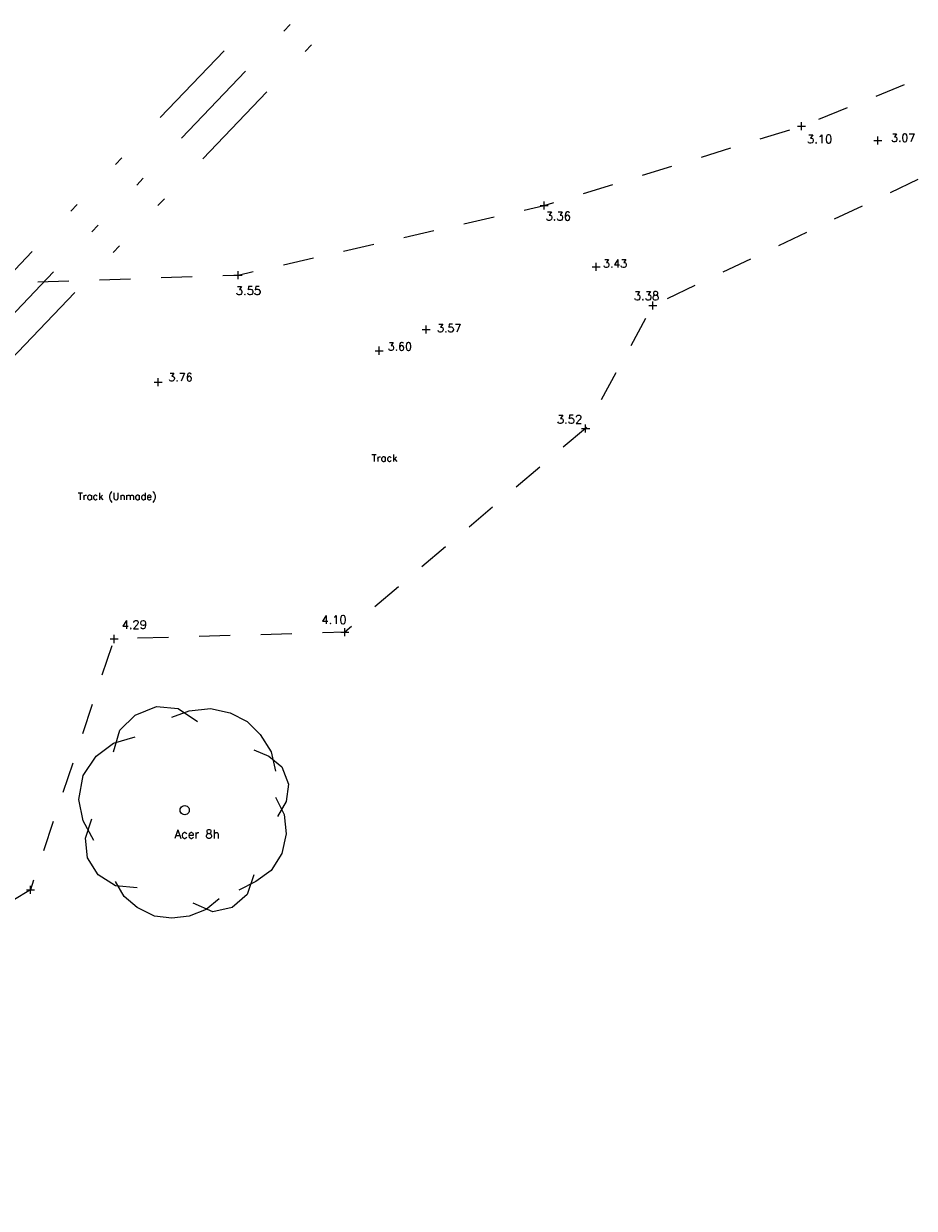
# Model space of a CAD drawing. Header units: metres. Extents: x 639013 to 639566, y 257273 to 257664.
# Tile 2 of 78: x 639041 to 639070, y 257441 to 257480. Entities that reach past the tile are written whole.
import ezdxf
from ezdxf.enums import TextEntityAlignment as Align

# ---------------------------------------------------------------- set-up
doc = ezdxf.new("R2010")
doc.units = ezdxf.units.M
doc.linetypes.add('65208756-SWE-ZZ-XX-M-C-0002-FC06T002$0$03', pattern=[3, 1, -1, 1])
doc.linetypes.add('65208756-SWE-ZZ-XX-M-C-0002-FC06T002$0$IRRIGATION', pattern=[11.5, 3, -1.8, 0.3, -1.8, 0.3, -1.8, 2.5])
for name, color, linetype, lineweight in [('65208756-SWE-ZZ-XX-M-C-0002-FC06T002$0$0not0', 253, 'Continuous', 0), ('65208756-SWE-ZZ-XX-M-C-0002-FC06T002$0$SS_DETAIL', 253, '65208756-SWE-ZZ-XX-M-C-0002-FC06T002$0$03', 0), ('65208756-SWE-ZZ-XX-M-C-0002-FC06T002$0$SS_OHL', 253, '65208756-SWE-ZZ-XX-M-C-0002-FC06T002$0$IRRIGATION', 0), ('65208756-SWE-ZZ-XX-M-C-0002-FC06T002$0$SS_TEXT_GEN', 253, 'Continuous', 0), ('65208756-SWE-ZZ-XX-M-C-0002-FC06T002$0$SS_TXT_LEV_GEN', 253, 'Continuous', 0), ('65208756-SWE-ZZ-XX-M-C-0002-FC06T002$0$SS_TXT_LEV_PNT', 253, 'Continuous', 0), ('65208756-SWE-ZZ-XX-M-C-0002-FC06T002$0$SS_TXT_TREE', 253, 'Continuous', 0)]:
    doc.layers.add(name, color=color, linetype=linetype, lineweight=lineweight)
doc.layers.add('Z-Xref', color=7, linetype='Continuous')
doc.styles.add('65208756-SWE-ZZ-XX-M-C-0002-FC06T002$0$ROMANS', font='ROMANS')

# ---------------------------------------------------------------- blocks, each defined once
blk = doc.blocks.new('65208756-SWE-ZZ-XX-M-C-0002-FC06T002')
at = {"layer": '65208756-SWE-ZZ-XX-M-C-0002-FC06T002$0$0not0', "linetype": 'Continuous'}
for p, q in [((639066.45, 257476.442), (639066.71, 257476.442)), ((639066.58, 257476.312), (639066.58, 257476.572)), ((639068.924, 257475.972), (639069.184, 257475.972)), ((639069.054, 257475.842), (639069.054, 257476.102)), ((639058.11, 257473.865), (639058.37, 257473.865)), ((639058.24, 257473.735), (639058.24, 257473.995)), ((639048.314, 257471.484), (639048.314, 257471.744)), ((639059.794, 257471.877), (639060.054, 257471.877)), ((639059.924, 257471.747), (639059.924, 257472.007)), ((639048.184, 257471.614), (639048.444, 257471.614)), ((639061.627, 257470.629), (639061.887, 257470.629)), ((639061.757, 257470.499), (639061.757, 257470.759)), ((639054.288, 257469.848), (639054.548, 257469.848)), ((639054.418, 257469.718), (639054.418, 257469.978)), ((639052.758, 257469.164), (639053.018, 257469.164)), ((639052.888, 257469.034), (639052.888, 257469.294)), ((639045.726, 257468.018), (639045.726, 257468.278)), ((639045.596, 257468.148), (639045.856, 257468.148)), ((639059.583, 257466.515), (639059.583, 257466.775)), ((639059.453, 257466.645), (639059.713, 257466.645)), ((639044.296, 257459.691), (639044.296, 257459.951)), ((639051.643, 257460.039), (639051.903, 257460.039)), ((639051.773, 257459.909), (639051.773, 257460.169)), ((639044.166, 257459.821), (639044.426, 257459.821)), ((639044.976, 257457.354), (639045.676, 257457.634)), ((639045.676, 257457.634), (639046.376, 257457.564)), ((639046.376, 257457.564), (639047.006, 257457.144)), ((639046.726, 257457.494), (639047.426, 257457.564)), ((639047.426, 257457.564), (639048.056, 257457.424)), ((639044.486, 257456.864), (639044.976, 257457.354)), ((639046.166, 257457.284), (639046.726, 257457.494)), ((639048.056, 257457.424), (639048.616, 257457.144)), ((639048.616, 257457.144), (639049.036, 257456.724)), ((639044.276, 257456.164), (639044.486, 257456.864)), ((639043.716, 257456.024), (639044.276, 257456.444)), ((639044.276, 257456.444), (639044.976, 257456.654)), ((639049.036, 257456.724), (639049.386, 257456.164)), ((639043.296, 257455.394), (639043.716, 257456.024)), ((639048.826, 257456.234), (639049.316, 257456.024)), ((639049.316, 257456.024), (639049.736, 257455.674)), ((639049.386, 257456.164), (639049.526, 257455.534)), ((639049.736, 257455.674), (639049.946, 257455.114)), ((639043.156, 257454.624), (639043.296, 257455.394)), ((639049.946, 257455.114), (639049.876, 257454.554)), ((639043.296, 257453.924), (639043.156, 257454.624)), ((639049.526, 257454.694), (639049.806, 257454.134)), ((639049.876, 257454.554), (639049.596, 257454.064)), ((639046.436, 257454.274), (639046.442, 257454.313)), ((639046.442, 257454.235), (639046.436, 257454.274)), ((639046.442, 257454.313), (639046.457, 257454.349)), ((639046.457, 257454.199), (639046.442, 257454.235)), ((639046.457, 257454.349), (639046.481, 257454.379)), ((639046.481, 257454.169), (639046.457, 257454.199)), ((639046.481, 257454.379), (639046.511, 257454.403)), ((639046.511, 257454.145), (639046.481, 257454.169)), ((639046.511, 257454.403), (639046.547, 257454.418)), ((639046.547, 257454.13), (639046.511, 257454.145)), ((639046.547, 257454.418), (639046.586, 257454.424)), ((639046.586, 257454.124), (639046.547, 257454.13)), ((639046.586, 257454.424), (639046.625, 257454.418)), ((639046.625, 257454.13), (639046.586, 257454.124)), ((639046.625, 257454.418), (639046.661, 257454.403)), ((639046.661, 257454.145), (639046.625, 257454.13)), ((639046.661, 257454.403), (639046.691, 257454.379)), ((639046.691, 257454.169), (639046.661, 257454.145)), ((639046.691, 257454.379), (639046.715, 257454.349)), ((639046.715, 257454.199), (639046.691, 257454.169)), ((639046.715, 257454.349), (639046.73, 257454.313)), ((639046.73, 257454.235), (639046.715, 257454.199)), ((639046.73, 257454.313), (639046.736, 257454.274)), ((639046.736, 257454.274), (639046.73, 257454.235)), ((639049.806, 257454.134), (639049.876, 257453.504)), ((639043.646, 257453.294), (639043.296, 257453.924)), ((639043.366, 257453.364), (639043.576, 257453.994)), ((639043.436, 257452.734), (639043.366, 257453.364)), ((639049.876, 257453.504), (639049.736, 257452.874)), ((639043.786, 257452.174), (639043.436, 257452.734)), ((639049.736, 257452.874), (639049.386, 257452.314)), ((639044.346, 257451.824), (639043.786, 257452.174)), ((639048.826, 257452.174), (639048.616, 257451.544)), ((639049.386, 257452.314), (639048.896, 257451.964)), ((639041.587, 257451.567), (639041.587, 257451.827)), ((639044.626, 257451.474), (639044.346, 257451.964)), ((639045.046, 257451.754), (639044.346, 257451.824)), ((639048.896, 257451.964), (639048.336, 257451.684)), ((639041.457, 257451.697), (639041.717, 257451.697)), ((639045.046, 257451.124), (639044.626, 257451.474)), ((639047.706, 257451.404), (639047.286, 257451.054)), ((639048.616, 257451.544), (639048.126, 257451.124)), ((639045.606, 257450.844), (639045.046, 257451.124)), ((639047.286, 257451.054), (639046.726, 257450.844)), ((639047.496, 257450.984), (639046.866, 257451.264)), ((639048.126, 257451.124), (639047.496, 257450.984)), ((639046.166, 257450.774), (639045.606, 257450.844)), ((639046.726, 257450.844), (639046.166, 257450.774))]:
    blk.add_line(p, q, dxfattribs=at)
at = {"layer": '65208756-SWE-ZZ-XX-M-C-0002-FC06T002$0$SS_DETAIL', "flags": 128}
blk.add_lwpolyline([(639121.825, 257451.003), (639123.911, 257453.685), (639128.604, 257456.062), (639128.92, 257456.166), (639129.036, 257456.218), (639131.349, 257456.983), (639131.393, 257469.311), (639123.06, 257472.422), (639114.72, 257473.426), (639107.784, 257478.924), (639102.858, 257475.306), (639096.645, 257473.157), (639091.786, 257473.713), (639084.786, 257476.328), (639077.849, 257477.224), (639072.213, 257475.589), (639061.757, 257470.629), (639059.583, 257466.645), (639051.773, 257460.039), (639044.296, 257459.821), (639041.587, 257451.697), (639037.253, 257449.066), (639027.291, 257446.808), (639018.826, 257449.563), (639016.743, 257457.661), (639019.985, 257467.037), (639018.767, 257474.724), (639024.096, 257474.662), (639033.336, 257472.374), (639039.895, 257471.331), (639048.314, 257471.614), (639058.24, 257473.865), (639066.58, 257476.442), (639073.744, 257479.321), (639080.227, 257481.036), (639083.651, 257481.517), (639093.315, 257477.311), (639103.663, 257482.152), (639104.981, 257487.663), (639102.116, 257497.753), (639099.426, 257502.072), (639093.95, 257510.85), (639088.322, 257518.297), (639081.987, 257526), (639075.66, 257533.594), (639068.352, 257542.075), (639062.049, 257549.583), (639057.203, 257555.46), (639051.039, 257563.561), (639045.368, 257572.156), (639039.601, 257579.627), (639035.066, 257585.329), (639032.476, 257588.242), (639037.313, 257591.297), (639041.462, 257583.039), (639047.121, 257575.253), (639052.626, 257566.8), (639058.579, 257557.469), (639064.218, 257551.267), (639069.338, 257544.542), (639077.186, 257535.454), (639083.785, 257527.502), (639090.448, 257519.283), (639097.8, 257509.876), (639106.385, 257499.773), (639115.006, 257490.567), (639121.295, 257485.332), (639128.786, 257480.708), (639138.117, 257475.631), (639147.785, 257471.542), (639157.588, 257466.258), (639169.236, 257460.094), (639175.752, 257458.333)], dxfattribs=at)
at = {"layer": '65208756-SWE-ZZ-XX-M-C-0002-FC06T002$0$SS_OHL'}
for p, q in [((639078.965, 257511.409), (639013.272, 257442.703)), ((639079.653, 257510.744), (639013.961, 257442.038)), ((639080.342, 257510.079), (639014.65, 257441.372))]:
    blk.add_line(p, q, dxfattribs=at)
at = {"layer": '65208756-SWE-ZZ-XX-M-C-0002-FC06T002$0$SS_TEXT_GEN', "style": '65208756-SWE-ZZ-XX-M-C-0002-FC06T002$0$ROMANS'}
for s, p in [('Track', (639052.647, 257465.802)), ('Track (Unmade)', (639043.119, 257464.561))]:
    blk.add_text(s, height=0.234, dxfattribs=at).set_placement(p, align=Align.TOP_LEFT)
at = {"layer": '65208756-SWE-ZZ-XX-M-C-0002-FC06T002$0$SS_TXT_LEV_GEN', "style": '65208756-SWE-ZZ-XX-M-C-0002-FC06T002$0$ROMANS'}
for s, p in [('3.10', (639066.756, 257475.802)), ('3.36', (639058.283, 257473.303)), ('3.55', (639048.241, 257470.892)), ('3.38', (639061.144, 257470.721)), ('3.52', (639058.651, 257466.719)), ('4.10', (639051.015, 257460.227)), ('4.29', (639044.542, 257460.067))]:
    blk.add_text(s, height=0.274, dxfattribs=at).set_placement(p, align=Align.BOTTOM_LEFT)
at = {"layer": '65208756-SWE-ZZ-XX-M-C-0002-FC06T002$0$SS_TXT_LEV_PNT', "style": '65208756-SWE-ZZ-XX-M-C-0002-FC06T002$0$ROMANS'}
for s, p in [('3.07', (639069.483, 257475.856)), ('3.43', (639060.148, 257471.781)), ('3.57', (639054.77, 257469.687)), ('3.60', (639053.17, 257469.092)), ('3.76', (639046.061, 257468.094))]:
    blk.add_text(s, height=0.26, dxfattribs=at).set_placement(p, align=Align.BOTTOM_LEFT)
at = {"layer": '65208756-SWE-ZZ-XX-M-C-0002-FC06T002$0$SS_TXT_TREE', "style": '65208756-SWE-ZZ-XX-M-C-0002-FC06T002$0$ROMANS'}
blk.add_text('Acer 8h', height=0.28, dxfattribs=at).set_placement((639046.988, 257453.639), align=Align.TOP_CENTER)

msp = doc.modelspace()

# ---------------------------------------------------------------- block references
at = {"layer": 'Z-Xref', "linetype": 'Continuous'}
msp.add_blockref('65208756-SWE-ZZ-XX-M-C-0002-FC06T002', (0, 0), dxfattribs=at)

doc.saveas('drawing.dxf')
